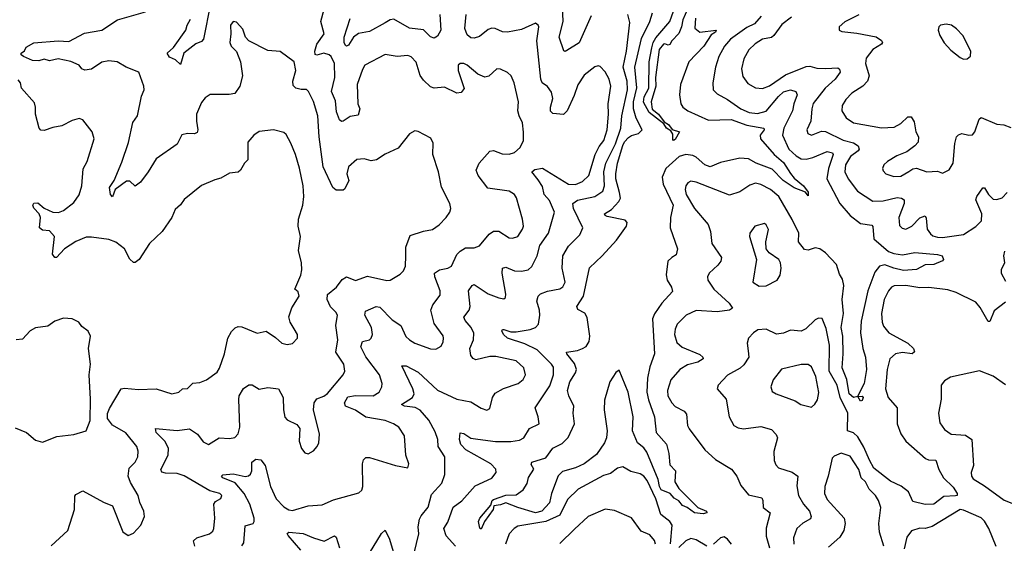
# Model space of a CAD drawing. Extents: x 1954683 to 2060285, y 904798 to 1016299.
# Tile 33 of 256: x 1962275 to 1967908, y 933991 to 936986. Entities that reach past the tile are written whole.
import ezdxf

# ---------------------------------------------------------------- set-up
doc = ezdxf.new("R2010")
doc.units = 0

msp = doc.modelspace()

# ---------------------------------------------------------------- linework, layer by layer
at = {"layer": '0CON10XD'}
for points in [[(1963276.7, 933975), (1963268.6, 934005), (1963288.4, 934021.6), (1963360.8, 934045), (1963379.9, 934060.1), (1963386.2, 934075), (1963390.4, 934135), (1963384.5, 934215.5), (1963395, 934230), (1963425, 934246.7), (1963431.2, 934265), (1963420, 934275), (1963361.7, 934291.7), (1963215, 934377.1), (1963175, 934389.7), (1963108.9, 934391.1), (1963088.1, 934398.1), (1963082.9, 934412.9), (1963123.9, 934495), (1963125.3, 934535), (1963105.2, 934575.2), (1963055.8, 934625), (1963052.3, 934647.7), (1963175, 934635.4), (1963246.7, 934645), (1963292, 934615), (1963325, 934571.2), (1963355, 934556.7), (1963415.8, 934594.2), (1963475, 934591.1), (1963505, 934595.8), (1963523.8, 934616.2), (1963534.6, 934655), (1963527.5, 934812.5), (1963531.1, 934835), (1963555, 934876.2), (1963585, 934898), (1963605, 934897.5), (1963645, 934873.3), (1963695, 934881.8), (1963755, 934874.3), (1963782.7, 934825), (1963783.3, 934755), (1963791.7, 934711.7), (1963805, 934697.5), (1963860.6, 934670.6), (1963877.3, 934647.3), (1963874.3, 934575), (1963887.5, 934532.5), (1963905, 934507.5), (1963925, 934503.3), (1963955, 934520), (1963975.8, 934545), (1963985.8, 934565), (1963990, 934615), (1963955.4, 934755), (1963959.2, 934795), (1963975, 934816.4), (1964015, 934831.8), (1964035, 934847.8), (1964125.6, 934955), (1964135.6, 934975), (1964128.9, 935015), (1964082.5, 935085), (1964095.3, 935155), (1964082.6, 935237.4), (1964092.9, 935295), (1964083.5, 935313.5), (1964052.5, 935342.5), (1964033.8, 935385), (1964036.5, 935413.5), (1964086.4, 935455), (1964119.5, 935500.5), (1964145, 935514.5), (1964195, 935493.5), (1964265, 935518.9), (1964375, 935493.1), (1964395, 935495.8), (1964450.7, 935529.3), (1964470.8, 935549.2), (1964481.9, 935575), (1964483.9, 935635), (1964483.5, 935685), (1964508.5, 935751.5), (1964585, 935776.4), (1964636, 935785), (1964675, 935812.9), (1964714.2, 935855), (1964735.8, 935885), (1964742, 935905), (1964735.7, 935935), (1964688.1, 936028.1), (1964670.9, 936115), (1964639.2, 936215), (1964639.5, 936279.5), (1964627.7, 936307.7), (1964555, 936345.8), (1964535, 936350), (1964505, 936333.8), (1964439.8, 936250.2), (1964365, 936215.6), (1964315.5, 936184.5), (1964285, 936178.6), (1964245, 936189.2), (1964204.3, 936185.7), (1964156.2, 936145), (1964146.9, 936105), (1964156.9, 936065), (1964135, 936017.5), (1964125, 936010), (1964085, 936011.4), (1964065.8, 936025), (1964010.3, 936145), (1963987.1, 936315), (1963979.6, 936435), (1963955, 936518), (1963927.5, 936575), (1963915, 936585.8), (1963885, 936585.6), (1963855, 936594.4), (1963838.8, 936608.8), (1963836.7, 936635), (1963854.4, 936695), (1963845.4, 936745.4), (1963765, 936804), (1963695, 936810), (1963585.6, 936865.6), (1963567.1, 936885), (1963551.4, 936931.4), (1963515, 936971.2), (1963495, 936976.2), (1963480.8, 936955), (1963483.1, 936905), (1963476.4, 936855), (1963483.9, 936833.9), (1963514.4, 936804.4), (1963537.1, 936745), (1963548.6, 936665), (1963534.3, 936605.7), (1963505, 936564.3), (1963472.4, 936557.6), (1963365, 936557.5), (1963335, 936538), (1963315, 936511.2), (1963286.9, 936445), (1963285.5, 936404.5), (1963293.5, 936355), (1963289.8, 936340.2), (1963275, 936333.5), (1963235, 936335.5), (1963202.4, 936327.6), (1963175, 936274.2), (1963055, 936190), (1963009.4, 936115), (1962965, 936056.2), (1962935, 936033.3), (1962905, 936062.9), (1962885, 936061.4), (1962821.2, 936015), (1962805, 935972.5), (1962793.8, 935986.2), (1962788.8, 936025), (1962814.5, 936065.5), (1962858.3, 936171.7), (1962896.2, 936283.8), (1962922.3, 936397.7), (1962949.5, 936435), (1962971.9, 936548.1), (1962987.5, 936585), (1962985.6, 936605), (1962956.7, 936685), (1962884, 936714), (1962832, 936745), (1962785, 936750.9), (1962745, 936742.5), (1962685, 936703.3), (1962646.8, 936696.8), (1962630, 936705), (1962615, 936726), (1962567.2, 936747.2), (1962495, 936761.8), (1962445, 936751.1), (1962415, 936759.1), (1962385, 936750.9), (1962347, 936753), (1962296.7, 936775), (1962283.3, 936785), (1962282.5, 936795), (1962302.5, 936807.5), (1962311.2, 936828.8), (1962355, 936852.5), (1962495, 936864.7), (1962555, 936861.4), (1962645, 936908.5), (1962745, 936925.7), (1962833.3, 936985), (1962995, 937030.8)], [(1963366, 937076), (1963325.9, 936874.1), (1963315, 936860.9), (1963281.9, 936848.1), (1963214, 936795), (1963195, 936730), (1963166.1, 936756.1), (1963131.4, 936771.4), (1963118.8, 936795), (1963155, 936826.7), (1963224.3, 936925), (1963232.2, 936955), (1963250.9, 936989.1)], [(1964680.4, 935409.6), (1964680.8, 935435), (1964650, 935515), (1964648, 935535), (1964675.5, 935554.5), (1964725, 935563.8), (1964744.3, 935575), (1964776.4, 935643.6), (1964795, 935662.5), (1964825, 935680), (1964875, 935681.1), (1964905, 935691.9), (1964960.7, 935759.3), (1964985, 935775.9), (1965015.9, 935775.9), (1965075, 935738.1), (1965095, 935736.9), (1965125, 935746), (1965151.7, 935788.3), (1965157.8, 935805), (1965151.9, 935845), (1965116.4, 935966.4), (1965105.7, 935985), (1965074.6, 936004.6), (1964952.6, 936022.6), (1964896.9, 936095), (1964885.8, 936125), (1964902.9, 936165), (1964965, 936234.3), (1964985, 936238.1), (1965035, 936218.5), (1965075, 936217.5), (1965105, 936226.9), (1965138.1, 936255), (1965156.7, 936295), (1965157.2, 936342.8), (1965150.5, 936395), (1965132.7, 936435), (1965124.5, 936465), (1965128.2, 936515), (1965104.5, 936625), (1965086.7, 936665), (1965064.6, 936684.6), (1965025, 936703.1), (1965005, 936704.2), (1964958.2, 936661.8), (1964935, 936657.8), (1964895, 936674.4), (1964835, 936725.6), (1964815, 936735.6), (1964795, 936735.7), (1964783.1, 936725), (1964782.7, 936695), (1964817.7, 936592.3), (1964801.2, 936568.8), (1964775, 936565.7), (1964705, 936599.4), (1964645, 936593.6), (1964625, 936602.2), (1964585, 936638.9), (1964566.6, 936666.6), (1964542.9, 936742.9), (1964513.7, 936773.7), (1964495, 936781.1), (1964435, 936775.5), (1964365, 936787.5), (1964250, 936725), (1964235, 936701.2), (1964206.2, 936615), (1964210, 936505), (1964220, 936475), (1964211.2, 936438.8), (1964165, 936432.1), (1964125, 936405.8), (1964115, 936404.2), (1964105, 936412), (1964088, 936458), (1964082.2, 936522.2), (1964059.1, 936575), (1964077, 936655), (1964074.8, 936735), (1964056.5, 936775), (1964045, 936785.3), (1964015, 936794.3), (1963975, 936782.7), (1963965, 936787.5), (1963962.8, 936805), (1963973.8, 936846.2), (1964016.2, 936905), (1963998.2, 936975), (1964016.5, 937045)], [(1965545, 937008.1), (1965475, 936854.2), (1965405, 936809.2), (1965395, 936804), (1965388, 936808), (1965361.1, 936885), (1965383.4, 936975), (1965380.5, 937065)], [(1966095, 937046), (1966068, 936985), (1966061.7, 936945), (1966045, 936906.2), (1966005.8, 936865), (1965995, 936844), (1965985, 936839.2), (1965965, 936848), (1965957.5, 936845), (1965933.3, 936815), (1965913.1, 936655), (1965913.5, 936605), (1965886.5, 936515), (1965893.1, 936473.1), (1965928.5, 936445), (1965961.3, 936401.3), (1965986.3, 936386.3), (1966007.4, 936357.4), (1966048.6, 936345), (1966025, 936300.8), (1966015, 936294.5), (1966010.5, 936300.5), (1966011.8, 936331.8), (1966000.8, 936350.8), (1965975.8, 936365), (1965959.1, 936389.1), (1965875.7, 936455), (1965844, 936514), (1965848.1, 936545), (1965873.1, 936595), (1965875.7, 936745), (1965890.3, 936825), (1965898.8, 936855), (1965915, 936882.1), (1965993.9, 936976.1), (1966014.7, 937035.3)], [(1964678.9, 937015), (1964683.6, 936925), (1964665, 936890.8), (1964645, 936879.2), (1964625, 936887.1), (1964585, 936928.5), (1964505, 936936.9), (1964415, 936988.5), (1964395, 936985.6), (1964365, 936967.9), (1964275, 936918.3), (1964213.9, 936906.1), (1964184.2, 936885), (1964155, 936840), (1964145, 936834.2), (1964137.9, 936837.9), (1964130.9, 936855), (1964131.8, 936885), (1964165, 936992)], [(1964768.2, 933975), (1964715, 934033.3), (1964701.5, 934075), (1964725, 934112.5), (1964755, 934197.8), (1964805, 934233.1), (1964879.7, 934320.3), (1964975, 934363.6), (1965000.6, 934395), (1964997.8, 934415), (1964969.2, 934445), (1964827.5, 934525), (1964798, 934555), (1964790, 934585), (1964795, 934622.5), (1964815, 934618.1), (1964855, 934592.3), (1964895, 934585.9), (1964996.6, 934573.4), (1965085, 934573.2), (1965135, 934580), (1965159.5, 934595), (1965192.2, 934647.8), (1965246.2, 934675), (1965241.4, 934715), (1965224.4, 934765.6), (1965308, 934892), (1965327.7, 934955), (1965327.7, 934997.7), (1965317.9, 935015), (1965235, 935097.1), (1965165, 935132), (1965065, 935164.1), (1965042.7, 935185), (1965033.1, 935206.9), (1965036.4, 935213.6), (1965045, 935212.9), (1965085, 935200.8), (1965115, 935199.7), (1965195, 935213.2), (1965225.7, 935225), (1965242.5, 935245), (1965250.3, 935295), (1965249.2, 935325), (1965233.3, 935375), (1965240, 935405), (1965255, 935418.5), (1965295, 935433.6), (1965365, 935445.6), (1965382, 935458), (1965395.6, 935485), (1965377.7, 935565), (1965381.5, 935635), (1965415, 935690.6), (1965478.9, 935755), (1965495.6, 935795), (1965442.1, 935905), (1965440, 935935), (1965465.8, 935954.2), (1965564.8, 935975.2), (1965611.1, 936005), (1965620.7, 936035), (1965617.3, 936115), (1965628.8, 936165), (1965682.4, 936275), (1965714, 936365), (1965720, 936435), (1965751.6, 936585), (1965749.7, 936635), (1965727.9, 936715), (1965745.6, 936805), (1965765, 936970), (1965753.8, 937015)], [(1965240.5, 936070.5), (1965204, 936115), (1965221.3, 936128.7), (1965265, 936137.1), (1965415, 936045.4), (1965455, 936042.7), (1965495, 936059.6), (1965530.4, 936095), (1965567, 936215), (1965590.2, 936259.8), (1965617.4, 936295), (1965634.8, 936355), (1965643, 936445), (1965641.8, 936505), (1965657.5, 936605), (1965646.2, 936645), (1965625, 936688), (1965595, 936718), (1965585, 936722), (1965565, 936715.8), (1965505, 936667.5), (1965467.6, 936612.4), (1965447.8, 936552.2), (1965406.2, 936463.8), (1965385.9, 936444.1), (1965325, 936450), (1965311.7, 936461.7), (1965310.9, 936485), (1965325.4, 936535), (1965318.1, 936571.9), (1965295, 936604.4), (1965264.4, 936625), (1965255.4, 936645), (1965233.6, 936865), (1965244.2, 936944.2), (1965241.2, 936955), (1965225.8, 936965.8), (1965145, 936930), (1965065, 936914.5), (1965036.4, 936916.4), (1964995, 936935.8), (1964975, 936938.1), (1964955, 936930), (1964905, 936890), (1964875, 936880), (1964855, 936881.1), (1964835, 936899.2), (1964821.3, 936935), (1964828.9, 937015)], [(1966141.5, 936995), (1966137.9, 936937.9), (1966165, 936914.1), (1966260, 936925), (1966255.8, 936915), (1966231.5, 936898.5), (1966188, 936835), (1966102.9, 936745), (1966055.4, 936615), (1966049.1, 936555), (1966056.5, 936505), (1966069.4, 936485), (1966096.9, 936465), (1966215, 936411.6), (1966345, 936414), (1966435, 936381.5), (1966532.9, 936365), (1966534.5, 936355), (1966511.8, 936325), (1966512.4, 936305), (1966591.2, 936215), (1966645, 936168.1), (1966685.2, 936105.2), (1966705, 936079.5), (1966759.4, 936035), (1966785, 936000), (1966785, 935977.5), (1966769.5, 935999.5), (1966705, 936023.1), (1966642.3, 936065), (1966580.2, 936130.2), (1966487.5, 936165), (1966445, 936190.8), (1966395, 936193.7), (1966285, 936168.4), (1966225, 936144.4), (1966195, 936155.2), (1966145, 936198.6), (1966125, 936208.4), (1966085, 936214.2), (1966047.4, 936202.6), (1965971.2, 936135), (1965949.6, 936085), (1965955.3, 936045), (1966013.2, 935925), (1965997.4, 935855), (1965995.9, 935795.9), (1966037.2, 935675), (1966029.5, 935640.5), (1966006, 935626), (1965981.8, 935605), (1965973.9, 935526.1), (1965979.1, 935495), (1966004.4, 935455), (1966008.5, 935431.5), (1965947.8, 935365), (1965906.5, 935303.5), (1965895.4, 935275), (1965907.1, 935075), (1965880.6, 934999.4), (1965867, 934935), (1965862.9, 934855), (1965871.3, 934811.3), (1965906.4, 934715), (1965915.5, 934625), (1965975, 934558.8), (1965988.8, 934505), (1965995, 934440), (1966026.7, 934405), (1966023, 934343), (1966046.2, 934305), (1966155, 934195.6), (1966203.8, 934175), (1966206.2, 934165), (1966185, 934159.1), (1966135, 934164.7), (1966093.8, 934195), (1966066.7, 934206.7), (1966045, 934234.2), (1966019.6, 934249.6), (1965996.3, 934276.3), (1965945, 934296.2), (1965934.5, 934315), (1965926.7, 934356.7), (1965862.6, 934512.6), (1965845, 934536.4), (1965808.9, 934565), (1965780.4, 934635), (1965785.3, 934715), (1965755.7, 934855), (1965705, 934982), (1965685, 934968), (1965651.1, 934915), (1965620.6, 934809.4), (1965618.1, 934755), (1965636.5, 934635), (1965632.8, 934595), (1965620.7, 934565), (1965575, 934498.5), (1965505, 934446.2), (1965455, 934421.8), (1965379.2, 934400.8), (1965355, 934377.5), (1965316.4, 934275), (1965305, 934223.1), (1965262.5, 934175), (1965225, 934165.7), (1965124.3, 934195), (1965055, 934222.5), (1965025, 934210), (1964986.7, 934205), (1964982.9, 934185), (1964934.7, 934115.3), (1964915, 934072), (1964906.7, 934076.7), (1964900, 934115), (1964906.7, 934135), (1964970.8, 934209.2), (1964977.1, 934235), (1964985, 934241.9), (1965055, 934266.5), (1965115, 934268.8), (1965154.2, 934295.8), (1965177.3, 934332.7), (1965185, 934367.5), (1965216.7, 934415), (1965201.5, 934441.5), (1965204.4, 934455), (1965285, 934480.6), (1965325, 934534.7), (1965378.2, 934561.8), (1965413.1, 934596.9), (1965448.1, 934675), (1965441.5, 934735)], [(1965441.5, 934735), (1965444.4, 934775), (1965415.6, 934835), (1965409.1, 934865), (1965421.5, 934915), (1965454.1, 934965.9), (1965459.6, 934985), (1965449.1, 935019.1), (1965404.4, 935075), (1965403.3, 935085), (1965465, 935093.3), (1965495, 935105.5), (1965515, 935117.3), (1965532.2, 935145), (1965536.4, 935176.4), (1965521.8, 935281.8), (1965507.4, 935307.4), (1965467.4, 935327.4), (1965461.8, 935345), (1965499.8, 935405), (1965534.4, 935565.6), (1965607.8, 935635), (1965689.1, 935725), (1965745.6, 935805), (1965749.2, 935825), (1965739.3, 935839.3), (1965635, 935860.5), (1965624.3, 935865), (1965620.8, 935875), (1965660.5, 935899.5), (1965702.7, 935945), (1965711.6, 935965), (1965706.8, 935996.8), (1965685.9, 936075), (1965684.8, 936105), (1965694.2, 936165.8), (1965724.4, 936265.6), (1965735, 936287.7), (1965757.6, 936312.4), (1965775, 936323.6), (1965815.5, 936335), (1965836, 936355), (1965801.9, 936421.9), (1965785.5, 936475), (1965786.2, 936515), (1965805.7, 936595.7), (1965794.2, 936715), (1965832.3, 936877.7), (1965879.3, 936975), (1965895.3, 937025)], [(1966516, 937005), (1966478.9, 936961.1), (1966435, 936940.4), (1966340.7, 936875), (1966307.3, 936835), (1966275.4, 936775), (1966256.2, 936715), (1966240, 936625), (1966242.9, 936585), (1966265, 936561.4), (1966325, 936528.9), (1966400, 936475), (1966448, 936455), (1966495, 936450), (1966545, 936462.6), (1966615, 936546.8), (1966645, 936573.5), (1966685, 936584.6), (1966715.4, 936575.4), (1966721.8, 936555), (1966703.7, 936505), (1966696.4, 936463.6), (1966646.8, 936365), (1966639.4, 936325), (1966675.2, 936245.2), (1966716.4, 936206.4), (1966745, 936190.7), (1966775, 936187.2), (1966813.1, 936196.9), (1966895, 936232), (1966925.5, 936225), (1966928.9, 936215), (1966901.6, 936135), (1966893.1, 936075), (1966966.8, 935935), (1967026.8, 935865), (1967085, 935819.2), (1967149.7, 935809.7), (1967155, 935802.5), (1967162.2, 935732.3), (1967245, 935660.6), (1967275, 935648.1), (1967325, 935640.2), (1967395, 935653.3), (1967525, 935643.1), (1967552, 935635), (1967560, 935615), (1967553.8, 935606.2), (1967505, 935586), (1967455, 935582.9), (1967405, 935556.7), (1967332, 935552), (1967275, 935564.1), (1967225, 935583.5), (1967193.1, 935575), (1967167.8, 935542.2), (1967127.6, 935435), (1967088.8, 935261.2), (1967085.9, 935195), (1967098.1, 935105), (1967112.9, 935055), (1967119.5, 934985), (1967105.8, 934905), (1967070, 934835), (1967070, 934830), (1967095, 934833.3), (1967101.2, 934825), (1967095, 934806.7), (1967085, 934804.2), (1967070, 934830), (1967045, 934824.5), (1967020.6, 934845), (1967007.6, 934927.6), (1966979.2, 934995), (1966986.6, 935075), (1966983.3, 935175), (1966975.2, 935225), (1966988.4, 935305), (1966979.6, 935385), (1966990.3, 935465), (1966982.2, 935502.3), (1966965, 935530), (1966947.9, 935585), (1966885, 935652.7), (1966852.9, 935675), (1966825, 935681.3), (1966785, 935667.1), (1966765, 935671.9), (1966730.4, 935715), (1966732.6, 935765), (1966695, 935843.8), (1966617.4, 935975), (1966569.5, 936015), (1966515, 936043.8), (1966485, 936050.4), (1966451.6, 936038.4), (1966395, 936001.1), (1966335, 935981.8), (1966145, 936056.4), (1966115, 936061.9), (1966097.8, 936052.2), (1966086.5, 936035), (1966082.5, 936015), (1966087.8, 935985), (1966134.4, 935905), (1966214.1, 935814.1), (1966227.5, 935775), (1966234.2, 935705), (1966289.4, 935625), (1966285.6, 935605), (1966268.1, 935581.9)], [(1966690, 937000), (1966635, 936957.9), (1966590, 936895), (1966575, 936884.1), (1966525, 936874.6), (1966481.8, 936848.2), (1966445.9, 936814.1), (1966417.8, 936762.2), (1966403.9, 936705), (1966411.5, 936661.5), (1966440.6, 936620.6), (1966485, 936595.4), (1966525, 936591.5), (1966565, 936607.9), (1966655, 936669.4), (1966775, 936717.3), (1966795, 936720), (1966835, 936708.7), (1966886.8, 936706.8), (1966955, 936710.6), (1966965, 936703.3), (1966967.8, 936685), (1966940.4, 936645), (1966883.8, 936595), (1966815, 936505.6), (1966805.9, 936475), (1966800.8, 936405), (1966778.1, 936355), (1966784.4, 936335), (1966805, 936325.6), (1966862.8, 936347.2), (1966885, 936346.8), (1966985.9, 936295.9), (1967045, 936281), (1967072.5, 936265), (1967078.1, 936245), (1967072.2, 936235), (1967027.5, 936202.5), (1966999.5, 936155), (1966995.3, 936115), (1967013.6, 936075), (1967067.8, 936005), (1967155, 935948.2), (1967215, 935949.4), (1967295, 935968.1), (1967318.8, 935965), (1967335.3, 935955.3), (1967335.5, 935935), (1967304.7, 935855), (1967308.1, 935808.1), (1967322.6, 935792.6), (1967345, 935786.7), (1967379.5, 935805), (1967425, 935852.7), (1967454.2, 935864.2), (1967461.3, 935851.3), (1967466.8, 935786.8), (1967485, 935760), (1967499.8, 935749.8), (1967525, 935741.5), (1967555, 935740.7), (1967675, 935757.3), (1967745, 935803.2), (1967777.6, 935835), (1967779.2, 935875), (1967744.4, 935955), (1967751.2, 935975), (1967785, 936024.2), (1967795, 936024), (1967817.5, 935985), (1967845, 935960), (1967865, 935957.9), (1967895, 935967.7), (1967925, 935996.4)], [(1967075, 937013.1), (1966995.6, 936974.4), (1966963.3, 936945), (1966962.5, 936925), (1966977.7, 936917.7), (1967065, 936908.5), (1967175, 936887.1), (1967206, 936866), (1967211.4, 936855), (1967205.7, 936845), (1967156.5, 936815), (1967117.9, 936765), (1967114.6, 936735), (1967133.8, 936665), (1967124.6, 936635), (1967098.8, 936605), (1967035.6, 936565), (1967000.5, 936529.5), (1966979.4, 936495), (1966977.8, 936465), (1967003.1, 936425), (1967045, 936395.4), (1967205, 936367.1), (1967278.1, 936371.9), (1967315, 936392.7), (1967355, 936430.6), (1967375, 936430.8), (1967391.3, 936401.3), (1967402.2, 936345), (1967416.7, 936315), (1967415.3, 936284.7), (1967396.8, 936263.3), (1967350.6, 936229.4), (1967293.8, 936206.2), (1967239.2, 936175), (1967218.6, 936155), (1967211.4, 936135), (1967215, 936121.2), (1967230, 936105), (1967275, 936088.2), (1967315, 936090.9), (1967362.1, 936117.9), (1967385, 936132.7), (1967405, 936136.5), (1967465, 936114.6), (1967525, 936118.6), (1967555, 936108.8), (1967593, 936127), (1967615.8, 936165), (1967625, 936277.5), (1967635, 936315.7), (1967645, 936327.1), (1967665, 936334.3), (1967705, 936325.7), (1967725, 936328), (1967738.6, 936345), (1967763.2, 936416.8), (1967775, 936426.2), (1967865, 936387.8), (1967905, 936384.2), (1967945, 936370)], [(1967675, 936759.2), (1967695, 936761.2), (1967713.6, 936776.4), (1967716, 936805), (1967670, 936895), (1967635, 936934.2), (1967605, 936954.2), (1967575, 936960.8), (1967543.3, 936955), (1967533.3, 936945), (1967530, 936925), (1967538.9, 936895), (1967563, 936853), (1967602.2, 936812.2), (1967655, 936770), (1967675, 936759.2)], [(1962455, 933976.5), (1962550, 934065), (1962587.8, 934185), (1962590.3, 934259.7), (1962595, 934270), (1962635, 934290), (1962755, 934225.4), (1962805.3, 934205.3), (1962865, 934056), (1962895, 934036), (1962925, 934048.6), (1962968.6, 934095), (1962988.1, 934145), (1962984.4, 934175), (1962961.1, 934225), (1962951.9, 934265), (1962908.2, 934338.2), (1962894.7, 934375), (1962900.2, 934419.8), (1962935.6, 934455), (1962950.6, 934485), (1962953, 934517), (1962945, 934543.8), (1962881.8, 934621.8), (1962805, 934666.8), (1962776.7, 934705), (1962776.5, 934733.5), (1962787.7, 934762.3), (1962855, 934874.3), (1962875, 934877.9), (1962955, 934869.6), (1963054.6, 934874.6), (1963145, 934845.7), (1963185, 934855.7), (1963205.6, 934874.4), (1963235, 934875.6), (1963265, 934907.1), (1963305, 934911.4), (1963343.4, 934926.6), (1963405, 934969.2), (1963418.3, 934991.7), (1963445.9, 935075), (1963465.2, 935164.8), (1963487, 935203), (1963507, 935223), (1963525, 935230), (1963545, 935228.6), (1963633, 935193), (1963685, 935204), (1963738.8, 935168.8), (1963775, 935136.2), (1963805, 935128), (1963835.7, 935134.3), (1963863.8, 935165), (1963864, 935185), (1963845, 935218), (1963821.9, 935255), (1963814.5, 935285.5), (1963831.7, 935338.3), (1963874.4, 935405), (1963868.5, 935428.5), (1963848.8, 935445), (1963882.2, 935525), (1963888.9, 935555), (1963887.1, 935595), (1963868.9, 935665), (1963881.1, 935745), (1963868.6, 935805), (1963870.5, 935845), (1963893.6, 935925), (1963899.5, 935975), (1963897.1, 936035), (1963876.1, 936136.1), (1963852.2, 936215), (1963825, 936278.8), (1963798.3, 936328.3), (1963785, 936340), (1963726.2, 936356.2), (1963644.4, 936345.6), (1963613.8, 936325), (1963580, 936285), (1963580, 936185), (1963560, 936165), (1963538.8, 936125), (1963525, 936114.3), (1963475, 936107.1), (1963425, 936078.9), (1963390.2, 936069.8), (1963315, 936036.9), (1963215, 935956.7), (1963195, 935926.7), (1963165, 935900), (1963145.5, 935854.5), (1963090.6, 935775), (1963017.1, 935705), (1962958.8, 935615), (1962935, 935596.2), (1962925, 935596.7), (1962905, 935616.2), (1962875, 935675.8), (1962825, 935714), (1962785, 935728.6), (1962685, 935742.2), (1962655, 935741.5), (1962595, 935716.2), (1962530.5, 935675), (1962485, 935626.2), (1962475, 935626.2), (1962463.1, 935645), (1962474.4, 935745), (1962445, 935778.1), (1962405, 935782.7), (1962387.1, 935795), (1962393.8, 935855), (1962385.3, 935875.3), (1962355, 935907.5), (1962350, 935925), (1962355, 935935.6), (1962377.6, 935937.6), (1962415, 935907.5), (1962465, 935884.6), (1962497, 935883), (1962525, 935894.4), (1962585, 935940), (1962615, 935983.8), (1962629.6, 936035), (1962637.3, 936132.7), (1962660.8, 936175), (1962700, 936305), (1962690, 936345), (1962635, 936412.5), (1962615, 936420), (1962575, 936410), (1962515, 936378.1), (1962465, 936370), (1962415, 936352), (1962395, 936353.8), (1962385.9, 936365.9), (1962364.3, 936445), (1962365.6, 936485), (1962359.8, 936509.8), (1962285.6, 936595), (1962278.5, 936625), (1962265, 936642.2)], [(1964531.9, 933935), (1964559.1, 934045), (1964554.4, 934085), (1964561.9, 934128.1), (1964571.5, 934148.5), (1964612.1, 934197.9), (1964630.6, 934269.4), (1964689.5, 934335), (1964707.1, 934385), (1964707.5, 934485), (1964668.8, 934545), (1964667.5, 934585), (1964652.1, 934627.9), (1964615.2, 934695), (1964565, 934752.7), (1964537.2, 934767.2), (1964476.7, 934775), (1964458.8, 934785), (1964521.1, 934825), (1964531.2, 934845), (1964523.7, 934875), (1964460, 935005), (1964485, 935005.5), (1964555, 934969.6), (1964665, 934866), (1964775, 934815.5), (1964855, 934800), (1964915, 934762.9), (1964947.3, 934752.7), (1964965, 934762.5), (1964979.2, 934825), (1964995, 934850), (1965043.4, 934876.6), (1965126, 934905), (1965155, 934927.5), (1965168.5, 934955), (1965158.9, 934995), (1965115.8, 935035), (1964999.1, 935059.1), (1964965, 935059.1), (1964885, 935039.5), (1964868.5, 935048.5), (1964855, 935065.8), (1964850.6, 935105), (1964870.4, 935155), (1964872.6, 935192.6), (1964857.7, 935225), (1964822.7, 935265), (1964815.6, 935285), (1964845.5, 935325), (1964851.2, 935345), (1964842.5, 935435), (1964863.3, 935465), (1964875, 935471.5), (1964955, 935417.7), (1965015, 935394.4), (1965045, 935390), (1965053.9, 935396.1), (1965055.7, 935415), (1965034.7, 935535), (1965037.1, 935565), (1965055, 935570.8), (1965105, 935550), (1965145, 935547.5), (1965184.1, 935555.9), (1965205.2, 935574.8), (1965235.7, 935634.3), (1965250.7, 935695), (1965300.9, 935765), (1965334, 935885), (1965305, 935950.9), (1965275.3, 935985), (1965265, 936031.4), (1965240.5, 936070.5)], [(1966505, 935462.5), (1966545, 935463.1), (1966608.8, 935495), (1966625.7, 935525), (1966630.6, 935565), (1966626.9, 935595), (1966617.1, 935615), (1966562.2, 935652.2), (1966545.7, 935675), (1966542.5, 935715), (1966559.2, 935785), (1966545, 935813.3), (1966535, 935820), (1966480, 935805), (1966451.9, 935765), (1966450, 935745), (1966489.4, 935615), (1966470, 935485), (1966505, 935462.5)], [(1967908.9, 935661.1), (1967903.4, 935635), (1967909.7, 935595), (1967890.2, 935555), (1967890.2, 935535), (1967915, 935490.4)], [(1966268.1, 935581.9), (1966218.6, 935535), (1966210, 935515), (1966211.4, 935495), (1966245.6, 935445), (1966334.3, 935365), (1966353.3, 935335), (1966335, 935323.5), (1966265.7, 935314.3), (1966145, 935322.8), (1966086.9, 935295), (1966037.1, 935245), (1966024.6, 935215), (1966020.8, 935185), (1966035, 935140), (1966065, 935112.3), (1966165, 935071.5), (1966182.9, 935055), (1966184.2, 935045), (1966155, 935026.2), (1966095, 935011.8), (1966051.8, 934985), (1966000.5, 934925), (1965980, 934865), (1965983.1, 934835), (1966005, 934794.5), (1966025, 934772.5), (1966076, 934746), (1966090.2, 934730.2), (1966095.7, 934665), (1966104.3, 934645), (1966195, 934525.6), (1966255, 934470.5), (1966346.2, 934415), (1966377.1, 934375), (1966401.1, 934321.1), (1966445, 934267.5), (1966520, 934250), (1966526.9, 934235), (1966528, 934195), (1966568.9, 934165), (1966545, 934076.7), (1966545, 934032.5), (1966563.8, 933965)], [(1967915, 935369.7), (1967849.8, 935320.2), (1967825, 935260), (1967815, 935258.8), (1967769.8, 935339.8), (1967745, 935370.5), (1967632.5, 935425), (1967585, 935440.8), (1967476.1, 935453.9), (1967425, 935451.9), (1967345, 935465.7), (1967277.4, 935462.6), (1967261.8, 935455), (1967245, 935435.6), (1967220.7, 935385), (1967205.3, 935305), (1967209.3, 935255), (1967217, 935233), (1967247.8, 935195), (1967356.5, 935135), (1967387.5, 935105), (1967394.1, 935085.9), (1967380, 935075), (1967325, 935082.7), (1967284.4, 935075), (1967253.7, 935046.3), (1967237.5, 934985), (1967227.7, 934875), (1967243.9, 934825), (1967294.2, 934765), (1967295.5, 934675), (1967315, 934616.2), (1967345, 934575.8), (1967456.2, 934476.2), (1967475, 934468.5), (1967516.2, 934466.2), (1967533.8, 934413.8), (1967560.6, 934365), (1967615, 934312.2), (1967638.8, 934275), (1967638.6, 934265), (1967628.5, 934261.5), (1967561.1, 934258.9), (1967505, 934214.5), (1967455, 934213.1), (1967385, 934230), (1967359.1, 934285), (1967318, 934318)], [(1963545, 933975.6), (1963557.1, 933992.9), (1963565, 934091.4), (1963610.5, 934105), (1963616.7, 934115), (1963615.9, 934134.1), (1963590.9, 934215), (1963559.8, 934275), (1963506.9, 934336.9), (1963437.5, 934365), (1963429.4, 934375), (1963436.9, 934383.1), (1963495, 934388.6), (1963565, 934373.4), (1963583.9, 934376.1), (1963594.6, 934385.4), (1963602.1, 934405), (1963603.5, 934455), (1963625, 934472), (1963655, 934468), (1963678.9, 934435), (1963708.9, 934315), (1963742.3, 934245), (1963785, 934198.5), (1963815, 934181.8), (1963835, 934178.5), (1963925, 934205.5), (1964005, 934210), (1964069.9, 934240.1), (1964215, 934278.6), (1964231.4, 934295), (1964238.1, 934315), (1964235.7, 934445), (1964242.1, 934467.9), (1964255, 934480.8), (1964275, 934481.4), (1964425, 934436), (1964495, 934422.5), (1964500, 934445), (1964484.2, 934495), (1964475.8, 934605), (1964442.9, 934655), (1964414, 934675), (1964365, 934692.5), (1964255, 934713.1), (1964195, 934751.6), (1964138.6, 934775), (1964132.5, 934795), (1964151.9, 934828.1), (1964195, 934836.1), (1964296, 934835), (1964331.5, 934855), (1964347.3, 934885), (1964347.7, 934905), (1964333.1, 934955), (1964255, 935056.9), (1964226.1, 935115), (1964235, 935144.2), (1964275, 935155.5), (1964286.4, 935165), (1964293.9, 935185), (1964287.4, 935225), (1964250, 935295), (1964252.1, 935317.9), (1964315, 935346.1), (1964335, 935341.2), (1964405, 935269.2), (1964455, 935236.9), (1964483.4, 935173.4), (1964503.9, 935153.9), (1964535, 935135.6), (1964625, 935103.1), (1964655, 935102), (1964685, 935117.5), (1964697, 935143), (1964699.2, 935165), (1964696.6, 935176.6), (1964645, 935248), (1964627.3, 935325), (1964637.5, 935355), (1964680.4, 935409.6)], [(1962248.3, 934651.7), (1962313.3, 934625), (1962365, 934580), (1962405, 934570), (1962487.7, 934602.3), (1962585, 934613.8), (1962655, 934633.3), (1962677.7, 934692.3), (1962679.2, 934815), (1962671.4, 934955), (1962679.2, 935015), (1962667.5, 935105), (1962680, 935175), (1962666.7, 935205), (1962630.3, 935230.3), (1962613.8, 935255), (1962574.4, 935274.4), (1962525, 935278.6), (1962475, 935261.2), (1962435, 935232), (1962365, 935223.8), (1962334.1, 935205.9), (1962291.2, 935158.8), (1962255, 935154)], [(1967318, 934318), (1967256.8, 934346.8), (1967161.4, 934421.4), (1967135.6, 934465.6), (1967105, 934541.5), (1967069.1, 934599.1), (1967045, 934622.1), (1967010.6, 934635), (1967012.8, 934735), (1966967.8, 934825), (1966950.9, 934895), (1966905.4, 934975.4), (1966907.4, 935125), (1966889.5, 935219.5), (1966865, 935276.2), (1966845, 935278.8), (1966825, 935268.8), (1966773, 935217), (1966745, 935204.3), (1966685, 935210), (1966645, 935193.3), (1966605, 935187.8), (1966545, 935216.4), (1966498.3, 935211.7), (1966472, 935195), (1966443.8, 935165), (1966437.5, 935135), (1966442.2, 935092.2), (1966446.7, 935055), (1966418.3, 935011.7), (1966397, 934993), (1966325, 934953.1), (1966270, 934895), (1966265.8, 934875), (1966315.6, 934815), (1966334.4, 934715), (1966360.8, 934665), (1966385, 934651.1), (1966415, 934645.5), (1966515, 934658.9), (1966575, 934642), (1966603, 934613), (1966610, 934595), (1966589.1, 934515), (1966590.6, 934465), (1966599.8, 934439.8), (1966615, 934423.3), (1966695, 934397.9), (1966726.2, 934375), (1966721.4, 934318.6), (1966730, 934265), (1966758.2, 934215), (1966792.5, 934175), (1966803.5, 934145), (1966798.8, 934131.2), (1966755, 934106.9), (1966721.1, 934075), (1966702.6, 934022.6), (1966702.9, 933985)], [(1966805, 934770), (1966824.3, 934785.7), (1966839.1, 934810.9), (1966847.3, 934852.7), (1966828.7, 934945), (1966805, 935001.1), (1966785, 935013.6), (1966745, 935013.1), (1966634, 934986), (1966585.7, 934925), (1966572.5, 934885), (1966579.7, 934859.7), (1966603.3, 934845), (1966711.2, 934805), (1966744.6, 934784.6), (1966805, 934770)], [(1967915, 934897.3), (1967845, 934947.5), (1967765, 934978), (1967599.4, 934940.6), (1967565, 934920.8), (1967545.8, 934895), (1967546.9, 934815), (1967530.6, 934735), (1967539.3, 934679.3), (1967565, 934640.8), (1967604.5, 934614.5), (1967685, 934608.8), (1967721.1, 934585), (1967730.8, 934435), (1967717.5, 934395), (1967719.2, 934375), (1967729.5, 934359.5), (1967795, 934318.9), (1967906.7, 934236.7), (1967995, 934203.7)], [(1967217.8, 933975), (1967193.5, 934055), (1967190, 934105), (1967201.9, 934195), (1967188.6, 934235), (1967171.4, 934265), (1967135, 934301.1), (1967112.7, 934342.7), (1967089.7, 934365), (1967075, 934412.9), (1967025, 934488.5), (1966974.5, 934505.5), (1966935, 934489.2), (1966922.9, 934477.1), (1966900.8, 934375), (1966880.8, 934315), (1966878.8, 934275), (1966895, 934240.6), (1966991.4, 934135), (1966997.8, 934105), (1966988.9, 934065), (1966966.9, 934025), (1966901.5, 933968.5)], [(1965997.7, 933987.7), (1966007.6, 934095), (1965994.8, 934114.8), (1965941.8, 934155), (1965913.9, 934245), (1965865, 934349.1), (1965845, 934374.5), (1965825, 934388.5), (1965771.3, 934401.3), (1965725, 934428.6), (1965695, 934420.6), (1965655, 934390.9), (1965615, 934377.9), (1965469.7, 934300.3), (1965409.4, 934240.6), (1965365, 934152.7), (1965284.8, 934115.2), (1965125, 934087.9), (1965103.1, 934075), (1965074.7, 934045.3), (1965053.9, 933985)], [(1965912.9, 933985), (1965907.2, 934007.2), (1965879.6, 934039.6), (1965829.8, 934059.8), (1965775, 934135.8), (1965678.5, 934178.5), (1965625, 934185.4), (1965526.5, 934143.5), (1965448.9, 934071.1), (1965365, 933989.6)], [(1967861.8, 933971.8), (1967818.7, 934075), (1967795, 934116.7), (1967775.7, 934135.7), (1967675, 934180.7), (1967655, 934183.3), (1967495, 934086.6), (1967455, 934076.1), (1967425, 934077.1), (1967377.2, 934062.8), (1967349.4, 934025), (1967335, 933960)], [(1963882.3, 933952.3), (1963810.4, 934035), (1963805, 934047.5), (1963815, 934055.3), (1963897.1, 934047.1), (1963955, 934022.4), (1964016.2, 934003.8), (1964075, 934033.3), (1964085.4, 934025), (1964105, 933964.5)], [(1964275.2, 933934.8), (1964345, 934046.9), (1964365, 934066.2), (1964390.9, 934015), (1964417.5, 933925)], [(1966205, 933975.4), (1966145, 934011.2), (1966115, 934018.6), (1966085, 934005.8), (1966045, 933966.2)], [(1966346.9, 933985), (1966325, 934015.3), (1966305, 934028.6), (1966285, 934022.9), (1966244.7, 933985.3)]]:
    msp.add_lwpolyline(points, dxfattribs=at)

doc.saveas('drawing.dxf')
